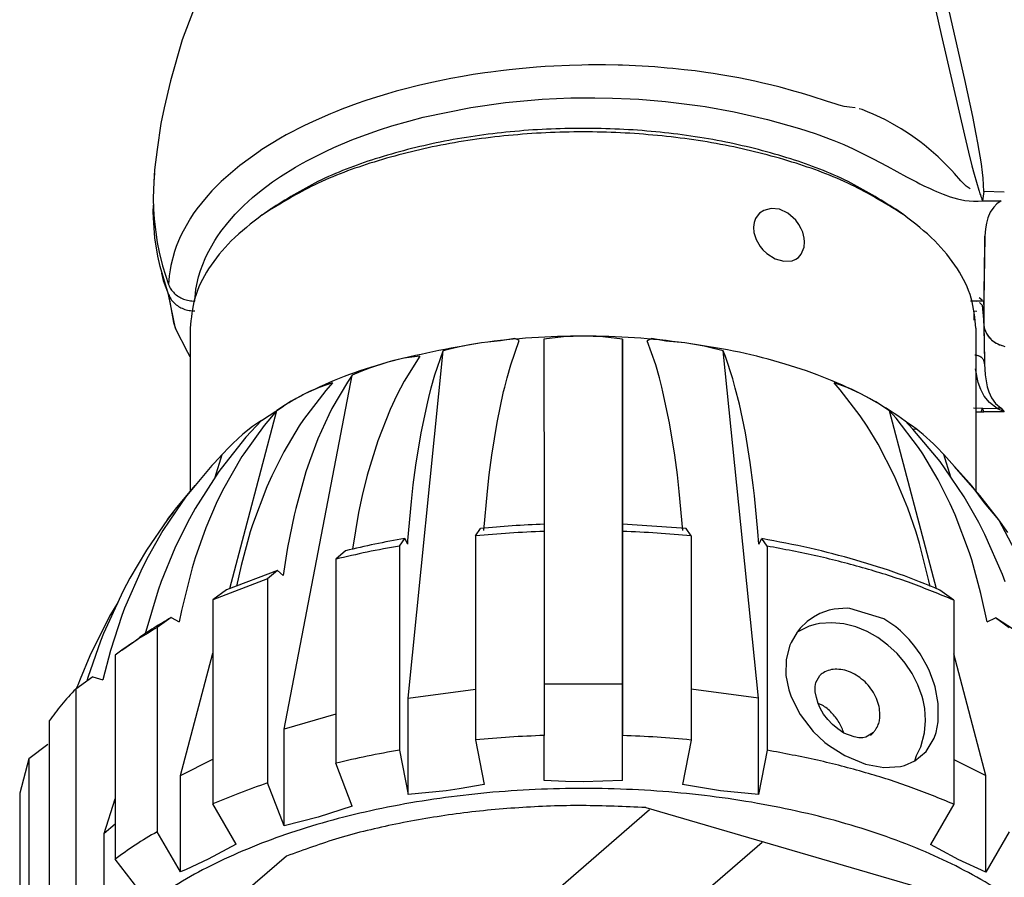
# Model space of a CAD drawing. Header units: millimetres. Extents: x -1049 to -568, y -149 to 570.
# Tile 2 of 44: x -999 to -949, y -124 to -80. Entities that reach past the tile are written whole.
import ezdxf

# ---------------------------------------------------------------- set-up
doc = ezdxf.new("R2010")
doc.units = ezdxf.units.MM

# ---------------------------------------------------------------- blocks, each defined once
blk = doc.blocks.new('Kopie_Fokusknopf_Vorm_1__86', base_point=(-999.111, -146.245))
at = {"color": 7, "linetype": 'Continuous'}
for p, q in [((-986.759, -90.209), (-986.351, -89.92)), ((-961.439, -90.122), (-961.565, -90.266)), ((-961.228, -89.976), (-961.439, -90.122)), ((-960.843, -89.874), (-961.228, -89.976)), ((-960.419, -89.923), (-960.843, -89.874)), ((-960.001, -90.117), (-960.419, -89.923)), ((-959.596, -90.478), (-960.001, -90.117)), ((-954.099, -90.209), (-954.508, -89.92)), ((-961.712, -90.59), (-961.745, -90.828)), ((-961.643, -90.398), (-961.712, -90.59)), ((-961.565, -90.266), (-961.643, -90.398)), ((-959.433, -90.701), (-959.596, -90.478)), ((-959.316, -90.915), (-959.433, -90.701)), ((-961.745, -90.828), (-961.725, -91.101)), ((-961.725, -91.101), (-961.618, -91.453)), ((-959.244, -91.091), (-959.316, -90.915)), ((-959.168, -91.39), (-959.244, -91.091)), ((-961.618, -91.453), (-961.406, -91.817)), ((-959.17, -91.856), (-959.149, -91.579)), ((-959.149, -91.579), (-959.168, -91.39)), ((-961.406, -91.817), (-961.266, -91.985)), ((-961.266, -91.985), (-961.067, -92.172)), ((-961.067, -92.172), (-960.642, -92.438)), ((-959.464, -92.379), (-959.316, -92.215)), ((-959.316, -92.215), (-959.17, -91.856)), ((-960.642, -92.438), (-960.198, -92.567)), ((-960.198, -92.567), (-959.785, -92.543)), ((-959.785, -92.543), (-959.596, -92.469)), ((-959.596, -92.469), (-959.464, -92.379)), ((-990.429, -95.982), (-990.429, -104.293)), ((-950.429, -95.982), (-950.429, -104.273)), ((-975.594, -96.718), (-976.567, -96.886)), ((-974.629, -96.627), (-975.594, -96.718)), ((-973.906, -96.493), (-974.629, -96.627)), ((-974.104, -97.839), (-973.678, -96.611)), ((-973.678, -96.611), (-973.906, -96.493)), ((-971.421, -96.416), (-972.418, -96.529)), ((-972.418, -96.529), (-972.413, -105.958)), ((-970.418, -96.379), (-971.421, -96.416)), ((-969.414, -96.417), (-970.418, -96.379)), ((-968.418, -96.53), (-969.414, -96.417)), ((-968.418, -96.53), (-968.413, -106.324)), ((-968.414, -114.093), (-968.418, -96.53)), ((-966.93, -96.495), (-967.158, -96.613)), ((-966.73, -97.841), (-967.158, -96.613)), ((-966.207, -96.629), (-966.93, -96.495)), ((-965.242, -96.721), (-966.207, -96.629)), ((-964.269, -96.889), (-965.242, -96.721)), ((-979.334, -114.808), (-977.542, -97.128)), ((-977.968, -98.356), (-977.542, -97.128)), ((-977.303, -97.062), (-977.542, -97.128)), ((-976.567, -96.886), (-977.303, -97.062)), ((-964.064, -96.934), (-964.269, -96.889)), ((-963.295, -97.132), (-964.064, -96.934)), ((-963.181, -97.426), (-963.295, -97.132)), ((-961.494, -114.814), (-963.295, -97.132)), ((-980.419, -97.716), (-981.296, -98.005)), ((-979.557, -97.504), (-980.419, -97.716)), ((-978.743, -97.408), (-979.557, -97.504)), ((-978.743, -97.408), (-979.541, -98.681)), ((-962.807, -98.559), (-963.181, -97.426)), ((-981.74, -98.179), (-982.181, -98.37)), ((-981.296, -98.005), (-981.74, -98.179)), ((-974.294, -98.502), (-974.104, -97.839)), ((-966.539, -98.505), (-966.73, -97.841)), ((-985.648, -116.396), (-982.181, -98.37)), ((-983.19, -98.756), (-983.864, -98.989)), ((-983.19, -98.756), (-983.529, -99.143)), ((-982.421, -98.718), (-983.218, -100.074)), ((-982.181, -98.37), (-982.421, -98.718)), ((-979.541, -98.681), (-979.908, -99.381)), ((-978.158, -99.019), (-977.968, -98.356)), ((-974.418, -98.981), (-974.294, -98.502)), ((-966.414, -98.983), (-966.539, -98.505)), ((-962.676, -99.023), (-962.807, -98.559)), ((-983.529, -99.143), (-984.657, -100.625)), ((-983.864, -98.989), (-984.563, -99.304)), ((-978.282, -99.498), (-978.158, -99.019)), ((-974.804, -100.786), (-974.473, -99.208)), ((-974.473, -99.208), (-974.418, -98.981)), ((-966.359, -99.21), (-966.414, -98.983)), ((-966.027, -100.788), (-966.359, -99.21)), ((-962.469, -99.841), (-962.676, -99.023)), ((-956.977, -98.997), (-957.65, -98.763)), ((-957.341, -99.115), (-957.65, -98.763)), ((-956.319, -100.434), (-957.341, -99.115)), ((-956.279, -99.312), (-956.977, -98.997)), ((-985.283, -99.698), (-985.684, -99.947)), ((-984.563, -99.304), (-985.283, -99.698)), ((-979.908, -99.381), (-980.254, -100.121)), ((-978.668, -101.302), (-978.337, -99.724)), ((-978.337, -99.724), (-978.282, -99.498)), ((-955.526, -99.727), (-956.279, -99.312)), ((-954.823, -100.178), (-955.526, -99.727)), ((-988.415, -109.239), (-986.02, -100.169)), ((-986.794, -100.673), (-985.684, -99.947)), ((-986.02, -100.169), (-986.67, -100.933)), ((-985.684, -99.947), (-986.02, -100.169)), ((-983.218, -100.074), (-983.374, -100.38)), ((-980.254, -100.121), (-980.879, -101.717)), ((-962.164, -101.307), (-962.469, -99.841)), ((-954.484, -100.566), (-954.823, -100.178)), ((-952.426, -109.251), (-954.823, -100.178)), ((-986.794, -100.673), (-987.59, -101.532)), ((-986.794, -100.673), (-987.255, -100.981)), ((-984.657, -100.625), (-984.877, -100.956)), ((-983.374, -100.38), (-983.926, -101.606)), ((-955.962, -100.964), (-956.319, -100.434)), ((-953.355, -102.049), (-954.484, -100.566)), ((-953.635, -101.12), (-954.05, -100.683)), ((-953.635, -101.12), (-954.05, -100.683)), ((-987.255, -100.981), (-987.744, -101.374)), ((-986.67, -100.933), (-987.707, -102.369)), ((-984.877, -100.956), (-985.658, -102.27)), ((-975.072, -102.435), (-974.804, -100.786)), ((-965.758, -102.437), (-966.027, -100.788)), ((-955.399, -101.885), (-955.962, -100.964)), ((-953.398, -101.139), (-953.635, -101.12)), ((-952.252, -102.768), (-953.635, -101.12)), ((-953.103, -101.384), (-953.398, -101.139)), ((-987.59, -101.532), (-988.861, -103.12)), ((-987.744, -101.374), (-988.259, -101.85)), ((-983.926, -101.606), (-984.36, -102.762)), ((-980.879, -101.717), (-981.413, -103.463)), ((-978.936, -102.951), (-978.668, -101.302)), ((-961.914, -102.82), (-962.164, -101.307)), ((-952.589, -101.86), (-953.103, -101.384)), ((-988.437, -102.032), (-988.796, -102.405)), ((-988.259, -101.85), (-988.437, -102.032)), ((-954.565, -103.503), (-955.399, -101.885)), ((-953.135, -102.379), (-953.355, -102.049)), ((-952.423, -102.032), (-952.589, -101.86)), ((-952.052, -102.415), (-952.423, -102.032)), ((-988.796, -102.405), (-989.212, -102.841)), ((-989.157, -103.564), (-988.796, -102.405)), ((-987.795, -102.506), (-988.783, -104.246)), ((-987.707, -102.369), (-987.795, -102.506)), ((-985.658, -102.27), (-986.272, -103.494)), ((-984.36, -102.762), (-984.537, -103.297)), ((-975.205, -103.443), (-975.072, -102.435)), ((-965.624, -103.446), (-965.758, -102.437)), ((-952.353, -103.693), (-953.135, -102.379)), ((-951.983, -103.131), (-952.252, -102.768)), ((-951.515, -103.019), (-952.052, -102.415)), ((-951.697, -103.558), (-952.052, -102.415)), ((-989.323, -102.973), (-990.593, -104.489)), ((-988.968, -103.269), (-990.179, -105.155)), ((-989.212, -102.841), (-989.323, -102.973)), ((-988.861, -103.12), (-988.968, -103.269)), ((-979.069, -103.96), (-978.936, -102.951)), ((-961.761, -103.965), (-961.914, -102.82)), ((-951.025, -104.559), (-951.983, -103.131)), ((-950.23, -104.503), (-951.515, -103.019)), ((-950.623, -104.028), (-951.515, -103.019)), ((-986.272, -103.494), (-986.523, -104.058)), ((-984.537, -103.297), (-985.053, -105.15)), ((-981.413, -103.463), (-981.67, -104.497)), ((-975.3, -104.283), (-975.205, -103.443)), ((-965.528, -104.286), (-965.624, -103.446)), ((-953.885, -105.141), (-954.565, -103.503)), ((-951.738, -104.918), (-952.353, -103.693)), ((-991.172, -105.187), (-990.177, -103.995)), ((-988.783, -104.246), (-989.102, -104.908)), ((-986.523, -104.058), (-987.253, -105.993)), ((-979.164, -104.799), (-979.069, -103.96)), ((-961.697, -104.511), (-961.761, -103.965)), ((-949.985, -104.863), (-950.623, -104.028)), ((-990.701, -104.632), (-990.863, -104.851)), ((-990.593, -104.489), (-990.701, -104.632)), ((-981.67, -104.497), (-981.854, -105.356)), ((-975.479, -106.271), (-975.3, -104.283)), ((-965.349, -106.274), (-965.528, -104.286)), ((-961.523, -106.322), (-961.697, -104.511)), ((-950.272, -105.875), (-951.025, -104.559)), ((-949.261, -105.738), (-950.23, -104.503)), ((-990.863, -104.851), (-991.82, -106.28)), ((-991.288, -105.326), (-991.172, -105.187)), ((-990.179, -105.155), (-990.57, -105.863)), ((-989.102, -104.908), (-989.626, -106.138)), ((-985.053, -105.15), (-985.135, -105.496)), ((-979.343, -106.788), (-979.164, -104.799)), ((-953.467, -106.362), (-953.885, -105.141)), ((-951.487, -105.482), (-951.738, -104.918)), ((-949.261, -105.738), (-949.985, -104.863)), ((-991.588, -105.726), (-992.656, -107.288)), ((-991.588, -105.726), (-991.288, -105.326)), ((-991.288, -105.326), (-991.588, -105.726)), ((-985.135, -105.496), (-985.469, -107.148)), ((-981.854, -105.356), (-982.174, -107.229)), ((-950.756, -107.418), (-951.487, -105.482)), ((-948.275, -107.607), (-949.261, -105.738)), ((-948.798, -106.387), (-949.261, -105.738)), ((-990.57, -105.863), (-991.212, -107.17)), ((-989.626, -106.138), (-990.17, -107.675)), ((-987.253, -105.993), (-987.369, -106.352)), ((-975.904, -106.552), (-975.645, -106.17)), ((-972.413, -105.958), (-972.413, -106.323)), ((-965.182, -106.173), (-968.413, -105.96)), ((-968.413, -105.96), (-968.413, -106.324)), ((-968.413, -105.96), (-968.413, -106.324)), ((-964.922, -106.555), (-965.182, -106.173)), ((-949.965, -106.475), (-950.272, -105.875)), ((-991.82, -106.28), (-992.572, -107.594)), ((-987.369, -106.352), (-987.842, -108.057)), ((-979.768, -107.068), (-979.509, -106.687)), ((-979.357, -106.973), (-979.509, -106.687)), ((-975.904, -106.552), (-975.904, -116.944)), ((-972.413, -106.323), (-972.413, -116.715)), ((-968.413, -106.324), (-968.413, -116.717)), ((-964.922, -106.555), (-964.922, -116.947)), ((-961.472, -106.978), (-961.523, -106.322)), ((-961.472, -106.978), (-961.319, -106.692)), ((-961.059, -107.074), (-961.319, -106.692)), ((-953.293, -106.94), (-953.467, -106.362)), ((-949.07, -108.517), (-949.965, -106.475)), ((-991.212, -107.17), (-991.913, -108.881)), ((-985.469, -107.148), (-985.523, -107.464)), ((-979.768, -107.068), (-979.768, -117.461)), ((-979.357, -106.973), (-979.343, -106.788)), ((-961.059, -107.074), (-961.059, -117.466)), ((-952.817, -108.839), (-953.293, -106.94)), ((-992.656, -107.288), (-993.495, -108.707)), ((-992.572, -107.594), (-992.879, -108.195)), ((-990.17, -107.675), (-990.325, -108.181)), ((-985.523, -107.464), (-985.691, -108.565)), ((-982.522, -107.31), (-983.022, -107.741)), ((-983.022, -107.741), (-983.022, -118.134)), ((-950.64, -107.777), (-950.756, -107.418)), ((-950.166, -109.483), (-950.64, -107.777)), ((-992.879, -108.195), (-993.774, -110.237)), ((-990.325, -108.181), (-990.872, -110.356)), ((-987.842, -108.057), (-988.069, -109.106)), ((-993.495, -108.707), (-993.838, -109.35)), ((-986.488, -108.74), (-989.282, -109.811)), ((-985.987, -108.309), (-988.574, -109.3)), ((-985.987, -108.309), (-986.488, -108.74)), ((-986.488, -108.74), (-986.488, -119.133)), ((-985.987, -108.309), (-985.691, -108.565)), ((-948.928, -108.894), (-949.07, -108.517)), ((-991.913, -108.881), (-992.068, -109.316)), ((-952.757, -109.133), (-952.817, -108.839)), ((-993.838, -109.35), (-994.836, -111.517)), ((-992.068, -109.316), (-992.747, -111.589)), ((-988.574, -109.3), (-989.282, -109.811)), ((-951.551, -109.822), (-952.26, -109.31)), ((-949.852, -110.935), (-950.166, -109.483)), ((-994.111, -109.944), (-994.532, -110.639)), ((-993.774, -110.237), (-993.915, -110.613)), ((-989.282, -109.811), (-989.282, -120.204)), ((-957.642, -110.286), (-957.889, -110.34)), ((-956.982, -110.237), (-957.642, -110.286)), ((-956.85, -110.242), (-956.982, -110.237)), ((-955.117, -110.776), (-956.85, -110.242)), ((-951.551, -109.822), (-951.551, -120.215)), ((-994.532, -110.639), (-995.534, -112.654)), ((-993.915, -110.613), (-994.495, -112.387)), ((-991.404, -110.713), (-992.113, -111.225)), ((-991.404, -110.713), (-990.986, -110.923)), ((-990.872, -110.356), (-990.986, -110.923)), ((-958.701, -110.684), (-959.016, -110.907)), ((-958.372, -110.511), (-958.701, -110.684)), ((-957.889, -110.34), (-958.372, -110.511)), ((-954.5, -111.191), (-955.117, -110.776)), ((-949.852, -110.935), (-949.433, -110.725)), ((-947.45, -112.019), (-949.433, -110.725)), ((-948.724, -111.237), (-949.433, -110.725)), ((-992.113, -111.225), (-992.113, -121.617)), ((-958.92, -111.154), (-959.53, -111.449)), ((-959.366, -111.244), (-959.53, -111.449)), ((-959.016, -110.907), (-959.366, -111.244)), ((-958.612, -111.067), (-958.92, -111.154)), ((-958.387, -111.019), (-958.612, -111.067)), ((-957.769, -110.983), (-958.387, -111.019)), ((-957.152, -111.039), (-957.769, -110.983)), ((-956.545, -111.182), (-957.152, -111.039)), ((-956.252, -111.295), (-956.545, -111.182)), ((-954.268, -111.387), (-954.5, -111.191)), ((-994.836, -111.517), (-994.994, -111.913)), ((-993.903, -112.365), (-993.087, -111.787)), ((-959.53, -111.449), (-959.837, -111.98)), ((-955.963, -111.417), (-956.252, -111.295)), ((-955.415, -111.732), (-955.963, -111.417)), ((-954.904, -112.112), (-955.415, -111.732)), ((-953.828, -111.824), (-954.268, -111.387)), ((-994.994, -111.913), (-995.64, -113.768)), ((-959.893, -112.114), (-960.082, -112.845)), ((-959.837, -111.98), (-959.893, -112.114)), ((-954.439, -112.549), (-954.904, -112.112)), ((-953.534, -112.178), (-953.828, -111.824)), ((-953.261, -112.566), (-953.534, -112.178)), ((-995.534, -112.654), (-996.031, -113.844)), ((-994.495, -112.387), (-994.879, -113.885)), ((-993.903, -112.365), (-994.258, -112.621)), ((-994.258, -112.621), (-994.258, -123.013)), ((-990.925, -118.747), (-989.282, -112.526)), ((-954.025, -113.037), (-954.439, -112.549)), ((-952.953, -113.098), (-953.261, -112.566)), ((-949.913, -118.759), (-951.551, -112.562)), ((-960.082, -112.845), (-960.096, -113.66)), ((-953.67, -113.568), (-954.025, -113.037)), ((-952.813, -113.39), (-952.953, -113.098)), ((-995.392, -113.737), (-996.26, -114.352)), ((-995.64, -113.768), (-995.69, -113.949)), ((-995.392, -113.737), (-994.879, -113.885)), ((-960.096, -113.66), (-959.953, -114.4)), ((-958.579, -114.015), (-958.377, -113.659)), ((-953.38, -114.134), (-953.67, -113.568)), ((-952.552, -114.086), (-952.813, -113.39)), ((-996.142, -114.147), (-996.26, -114.352)), ((-996.031, -113.844), (-996.142, -114.147)), ((-972.414, -114.092), (-968.414, -114.093)), ((-968.414, -119.008), (-968.414, -114.093)), ((-958.615, -114.217), (-958.579, -114.015)), ((-958.602, -114.501), (-958.615, -114.217)), ((-953.161, -114.726), (-953.38, -114.134)), ((-952.507, -114.244), (-952.552, -114.086)), ((-952.346, -115.094), (-952.507, -114.244)), ((-996.26, -114.352), (-996.26, -124.745)), ((-979.334, -114.808), (-975.904, -114.35)), ((-961.494, -114.814), (-964.922, -114.353)), ((-959.953, -114.4), (-959.837, -114.744)), ((-959.837, -114.744), (-959.376, -115.656)), ((-958.545, -114.776), (-958.602, -114.501)), ((-958.457, -115.08), (-958.545, -114.776)), ((-953.114, -114.924), (-953.161, -114.726)), ((-979.334, -119.724), (-979.334, -114.808)), ((-961.494, -119.729), (-961.494, -114.814)), ((-958.354, -115.325), (-958.457, -115.08)), ((-958.257, -115.169), (-958.457, -115.08)), ((-953.03, -115.339), (-953.114, -114.924)), ((-952.347, -116.02), (-952.346, -115.094)), ((-983.022, -115.639), (-985.648, -116.396)), ((-959.376, -115.656), (-958.711, -116.508)), ((-958.181, -115.624), (-958.354, -115.325)), ((-957.969, -115.907), (-958.181, -115.624)), ((-952.991, -115.96), (-953.03, -115.339)), ((-997.609, -115.979), (-997.609, -126.371)), ((-957.724, -116.164), (-957.969, -115.907)), ((-957.456, -116.385), (-957.724, -116.164)), ((-953.041, -116.577), (-952.991, -115.96)), ((-952.455, -116.565), (-952.347, -116.02)), ((-985.648, -121.312), (-985.648, -116.396)), ((-972.414, -119.007), (-972.413, -116.715)), ((-968.414, -119.008), (-968.413, -116.717)), ((-958.711, -116.508), (-958.109, -117.069)), ((-957.146, -116.603), (-957.456, -116.385)), ((-956.631, -116.787), (-957.146, -116.603)), ((-956.388, -116.835), (-956.631, -116.787)), ((-956.026, -116.799), (-956.176, -116.837)), ((-955.64, -116.57), (-956.026, -116.799)), ((-953.227, -117.293), (-953.041, -116.577)), ((-952.552, -116.849), (-952.455, -116.565)), ((-997.679, -117.174), (-998.647, -117.91)), ((-975.904, -116.944), (-975.47, -119.207)), ((-964.922, -116.947), (-965.358, -119.21)), ((-958.109, -117.069), (-957.887, -117.242)), ((-957.887, -117.242), (-957.101, -117.742)), ((-956.176, -116.837), (-956.388, -116.835)), ((-953.448, -117.743), (-953.227, -117.293)), ((-952.953, -117.525), (-952.552, -116.849)), ((-979.768, -117.461), (-979.334, -119.724)), ((-961.059, -117.466), (-961.494, -119.729)), ((-957.101, -117.742), (-956.04, -118.178)), ((-953.534, -118.012), (-952.953, -117.525)), ((-953.534, -118.012), (-953.448, -117.743)), ((-998.647, -117.91), (-999.108, -119.656)), ((-998.647, -117.91), (-998.647, -128.302)), ((-990.925, -118.747), (-989.282, -117.927)), ((-982.183, -120.313), (-983.022, -118.134)), ((-956.04, -118.178), (-955.118, -118.343)), ((-955.118, -118.343), (-954.268, -118.288)), ((-954.268, -118.288), (-954.065, -118.238)), ((-954.065, -118.238), (-953.534, -118.012)), ((-951.551, -117.939), (-949.913, -118.759)), ((-990.925, -123.663), (-990.925, -118.747)), ((-949.913, -123.675), (-949.913, -118.759)), ((-985.648, -121.312), (-986.488, -119.133)), ((-975.47, -119.207), (-976.739, -119.434)), ((-971.329, -119.058), (-972.414, -119.007)), ((-970.418, -119.072), (-971.329, -119.058)), ((-968.414, -119.008), (-970.418, -119.072)), ((-963.422, -119.534), (-965.358, -119.21)), ((-999.108, -119.656), (-999.108, -130.048)), ((-977.398, -119.529), (-979.334, -119.724)), ((-976.739, -119.434), (-977.398, -119.529)), ((-961.494, -119.729), (-963.422, -119.534)), ((-994.805, -121.701), (-994.258, -119.944)), ((-988.095, -122.25), (-989.282, -120.204)), ((-982.183, -120.313), (-983.919, -120.878)), ((-951.551, -120.215), (-952.74, -122.26)), ((-983.62, -134.832), (-967.036, -120.486)), ((-967.227, -120.391), (-950.596, -125.238)), ((-994.258, -121.228), (-994.805, -121.701)), ((-983.919, -120.878), (-985.648, -121.312)), ((-999.111, -121.656), (-999.111, -132.048)), ((-994.805, -126.617), (-994.805, -121.701)), ((-990.925, -123.663), (-992.113, -121.617)), ((-948.724, -121.63), (-949.913, -123.675)), ((-988.095, -122.25), (-989.513, -123.022)), ((-980.305, -138.573), (-961.307, -122.142)), ((-951.488, -122.95), (-952.74, -122.26)), ((-985.518, -122.861), (-995.22, -131.174)), ((-992.803, -124.885), (-994.258, -123.013)), ((-989.513, -123.022), (-990.642, -123.545)), ((-951.323, -123.033), (-951.488, -122.95)), ((-949.913, -123.675), (-951.323, -123.033)), ((-990.642, -123.545), (-990.925, -123.663))]:
    blk.add_line(p, q, dxfattribs=at)
for points in [[(-954.099, -90.209), (-956.589, -88.763), (-959.583, -87.58), (-962.971, -86.703), (-966.631, -86.164), (-970.429, -85.982), (-974.227, -86.164), (-977.887, -86.703), (-981.275, -87.58), (-984.269, -88.763), (-986.759, -90.209)], [(-954.508, -89.92), (-956.935, -88.511), (-959.854, -87.357), (-963.158, -86.502), (-966.726, -85.977), (-970.429, -85.799), (-974.132, -85.977), (-977.701, -86.502), (-981.004, -87.357), (-983.923, -88.511), (-986.351, -89.92)], [(-986.759, -90.209), (-988.336, -91.528), (-989.49, -92.953), (-990.193, -94.45), (-990.429, -95.982)], [(-950.429, -95.982), (-950.665, -94.45), (-951.369, -92.953), (-952.522, -91.528), (-954.099, -90.209)], [(-975.594, -96.718), (-978.08, -97.182), (-980.419, -97.716)], [(-970.418, -96.379), (-973.028, -96.464), (-975.594, -96.718)], [(-965.242, -96.721), (-967.807, -96.465), (-970.418, -96.379)], [(-956.279, -99.312), (-958.245, -98.449), (-960.419, -97.722), (-962.765, -97.143), (-965.242, -96.721)], [(-980.419, -97.716), (-982.595, -98.442), (-984.563, -99.304)], [(-984.563, -99.304), (-985.11, -99.6), (-985.684, -99.947)], [(-953.103, -101.384), (-954.583, -100.317), (-956.279, -99.312)], [(-972.413, -105.958), (-974.035, -106.041), (-975.645, -106.17)], [(-979.509, -106.687), (-981.034, -106.976), (-982.522, -107.31)], [(-972.413, -106.323), (-974.165, -106.411), (-975.904, -106.552)], [(-964.922, -106.555), (-966.66, -106.413), (-968.413, -106.324)], [(-952.26, -109.31), (-954.328, -108.497), (-956.54, -107.786), (-958.878, -107.182), (-961.319, -106.692)], [(-979.768, -107.068), (-981.416, -107.38), (-983.022, -107.741)], [(-951.551, -109.822), (-953.718, -108.967), (-956.04, -108.219), (-958.494, -107.586), (-961.059, -107.074)], [(-991.404, -110.713), (-992.272, -111.24), (-993.087, -111.787)], [(-992.113, -111.225), (-993.037, -111.783), (-993.903, -112.365)], [(-958.193, -113.521), (-958.216, -113.538), (-958.377, -113.659)], [(-996.26, -114.352), (-996.984, -115.155), (-997.609, -115.979)], [(-957.392, -116.049), (-957.568, -115.791), (-957.775, -115.555), (-958.006, -115.346), (-958.257, -115.169)], [(-957.146, -116.603), (-957.25, -116.322), (-957.392, -116.049)], [(-972.413, -116.715), (-974.165, -116.803), (-975.904, -116.944)], [(-964.922, -116.947), (-966.66, -116.805), (-968.413, -116.717)], [(-955.793, -116.709), (-955.659, -116.587), (-955.64, -116.57)], [(-979.768, -117.461), (-981.416, -117.772), (-983.022, -118.134)], [(-951.551, -120.215), (-953.718, -119.359), (-956.04, -118.611), (-958.494, -117.978), (-961.059, -117.466)], [(-986.488, -119.133), (-987.918, -119.647), (-989.282, -120.204)], [(-948.744, -140.62), (-946.224, -138.482), (-944.537, -136.148), (-943.741, -133.699), (-943.864, -131.218), (-944.901, -128.792), (-946.817, -126.503), (-949.546, -124.43), (-952.993, -122.645), (-957.041, -121.209), (-961.549, -120.172), (-966.363, -119.569), (-971.317, -119.421), (-976.241, -119.733), (-980.964, -120.494), (-985.325, -121.679), (-989.173, -123.246), (-992.376, -125.141), (-994.823, -127.3), (-996.431, -129.647), (-997.144, -132.103), (-996.937, -134.582), (-995.818, -137), (-993.825, -139.272), (-991.027, -141.322)], [(-967.227, -120.391), (-970.465, -120.288), (-973.703, -120.396), (-976.886, -120.712), (-979.96, -121.232), (-982.865, -121.949), (-985.518, -122.861)], [(-992.113, -121.617), (-993.228, -122.299), (-994.258, -123.013)]]:
    blk.add_spline(points, degree=3, dxfattribs=at)
at = {"color": 1, "linetype": 'Continuous'}
for points in [[(-955.309, -115.647), (-955.355, -115.24), (-955.489, -114.827), (-955.705, -114.431), (-955.991, -114.073), (-956.332, -113.771), (-956.711, -113.542), (-957.107, -113.397), (-957.5, -113.344), (-957.868, -113.386), (-958.193, -113.521)], [(-955.64, -116.57), (-955.538, -116.423), (-955.394, -116.158), (-955.331, -115.912), (-955.309, -115.647)]]:
    blk.add_spline(points, degree=3, dxfattribs=at)
blk = doc.blocks.new('Schale_links__87', base_point=(-992.313, -96.901))
at = {"color": 7, "linetype": 'Continuous'}
for p, q in [((-953.893, -50.51), (-958.018, -51.209)), ((-949.929, -50.286), (-953.893, -50.51)), ((-949.929, -50.286), (-948.979, -50.284)), ((-958.018, -51.209), (-960.076, -51.753)), ((-960.076, -51.753), (-962.096, -52.428)), ((-962.096, -52.428), (-964.077, -53.224)), ((-964.077, -53.224), (-966.019, -54.129)), ((-966.019, -54.129), (-968.453, -55.487)), ((-968.453, -55.487), (-969.772, -56.245)), ((-969.772, -56.245), (-973.324, -58.713)), ((-973.324, -58.713), (-976.319, -61.129)), ((-976.319, -61.129), (-976.671, -61.42)), ((-976.671, -61.42), (-979.752, -64.327)), ((-955.408, -63.265), (-955.402, -62.861)), ((-955.336, -63.004), (-955.408, -63.265)), ((-955.402, -62.861), (-955.336, -63.004)), ((-955.42, -64.129), (-955.408, -63.265)), ((-955.408, -63.265), (-955.333, -63.904)), ((-955.428, -65.032), (-955.42, -64.129)), ((-955.333, -63.904), (-955.425, -64.582)), ((-979.752, -64.327), (-981.196, -65.817)), ((-956.222, -64.621), (-955.725, -64.621)), ((-955.425, -64.582), (-955.338, -64.782)), ((-956.754, -65.196), (-956.683, -65.058)), ((-955.408, -66.04), (-955.428, -65.032)), ((-955.338, -64.782), (-955.31, -65.807)), ((-956.882, -65.476), (-956.82, -65.335)), ((-956.82, -65.335), (-956.754, -65.196)), ((-981.196, -65.817), (-982.574, -67.33)), ((-957.103, -66.149), (-957.07, -66.015)), ((-957.07, -66.015), (-957.031, -65.881)), ((-957.031, -65.881), (-956.987, -65.748)), ((-955.37, -66.646), (-955.408, -66.04)), ((-955.31, -65.807), (-955.362, -66.381)), ((-955.37, -66.646), (-955.421, -66.897)), ((-955.362, -66.381), (-955.37, -66.646)), ((-956.281, -66.941), (-957.885, -67.272)), ((-955.566, -66.818), (-956.281, -66.941)), ((-982.574, -67.33), (-985.13, -70.456)), ((-957.885, -67.272), (-962.263, -68.234)), ((-965.208, -68.661), (-965.501, -68.681)), ((-965.067, -68.65), (-965.208, -68.661)), ((-964.371, -68.579), (-965.067, -68.65)), ((-964.233, -68.567), (-964.371, -68.579)), ((-963.98, -68.542), (-964.233, -68.567)), ((-963.749, -68.516), (-963.98, -68.542)), ((-963.552, -68.491), (-963.749, -68.516)), ((-963.377, -68.466), (-963.552, -68.491)), ((-963.216, -68.44), (-963.377, -68.466)), ((-962.747, -68.328), (-962.968, -68.378)), ((-962.611, -68.299), (-962.747, -68.328)), ((-962.263, -68.234), (-962.611, -68.299)), ((-968.845, -68.783), (-969.363, -68.784)), ((-968.845, -68.783), (-969.363, -68.784)), ((-968.165, -68.775), (-968.845, -68.783)), ((-968.165, -68.775), (-968.845, -68.783)), ((-967.15, -68.749), (-968.165, -68.775)), ((-967.15, -68.749), (-968.165, -68.775)), ((-966.525, -68.725), (-967.15, -68.749)), ((-966.725, -68.747), (-967.15, -68.749)), ((-966.525, -68.725), (-966.725, -68.747)), ((-966.007, -68.699), (-966.525, -68.725)), ((-966.007, -68.699), (-966.525, -68.725)), ((-965.501, -68.681), (-966.007, -68.699)), ((-985.13, -70.456), (-985.62, -71.165)), ((-985.62, -71.165), (-987.375, -73.785)), ((-987.375, -73.785), (-989.299, -77.375)), ((-989.299, -77.375), (-990.04, -79.193)), ((-990.04, -79.193), (-990.837, -81.295)), ((-990.837, -81.295), (-991.438, -83.382)), ((-991.438, -83.382), (-991.753, -84.75)), ((-991.753, -84.75), (-991.919, -85.55)), ((-991.919, -85.55), (-992.108, -86.872)), ((-992.108, -86.872), (-992.239, -87.907)), ((-992.239, -87.907), (-992.275, -88.515)), ((-992.255, -88.078), (-992.275, -88.515)), ((-992.275, -88.515), (-992.313, -89.348)), ((-992.313, -89.348), (-992.301, -89.913)), ((-949.352, -89.637), (-949.515, -89.806)), ((-949.137, -89.483), (-949.352, -89.637)), ((-992.301, -89.913), (-992.269, -90.429)), ((-949.692, -90.073), (-949.812, -90.349)), ((-949.515, -89.806), (-949.692, -90.073)), ((-992.269, -90.429), (-992.115, -91.607)), ((-949.892, -90.628), (-949.939, -90.91)), ((-949.812, -90.349), (-949.892, -90.628)), ((-949.956, -91.098), (-949.963, -91.286)), ((-949.939, -90.91), (-949.956, -91.098)), ((-992.115, -91.607), (-992.013, -92.11)), ((-949.963, -91.286), (-950.02, -94.598)), ((-992.013, -92.11), (-991.839, -92.801)), ((-991.839, -92.801), (-991.53, -93.752)), ((-950.02, -94.598), (-950.708, -94.598)), ((-950.024, -94.77), (-950.024, -95.722))]:
    blk.add_line(p, q, dxfattribs=at)
at = {"color": 1, "linetype": 'Continuous'}
for p, q in [((-949.929, -50.286), (-949.929, -51.952)), ((-949.929, -51.952), (-950.086, -52.056)), ((-950.086, -52.056), (-949.929, -51.952)), ((-950.371, -52.625), (-950.546, -53.053)), ((-950.546, -53.053), (-950.371, -52.625)), ((-950.257, -52.359), (-950.371, -52.625)), ((-950.371, -52.625), (-950.257, -52.359)), ((-951.528, -54.57), (-952.525, -55.541)), ((-952.35, -55.398), (-951.528, -54.57)), ((-952.525, -55.541), (-952.918, -56.035)), ((-952.641, -55.711), (-952.35, -55.398)), ((-952.918, -56.035), (-953.122, -56.295)), ((-953.122, -56.295), (-952.918, -56.035)), ((-952.918, -56.035), (-952.641, -55.711)), ((-953.278, -56.509), (-953.427, -56.729)), ((-953.427, -56.729), (-953.278, -56.509)), ((-953.122, -56.295), (-953.278, -56.509)), ((-953.278, -56.509), (-953.122, -56.295)), ((-953.569, -56.953), (-953.716, -57.204)), ((-953.716, -57.204), (-953.569, -56.953)), ((-953.427, -56.729), (-953.569, -56.953)), ((-953.569, -56.953), (-953.427, -56.729)), ((-953.878, -57.508), (-954.027, -57.822)), ((-954.027, -57.822), (-953.878, -57.508)), ((-953.716, -57.204), (-953.878, -57.508)), ((-953.878, -57.508), (-953.716, -57.204)), ((-954.228, -58.012), (-954.306, -58.189)), ((-954.027, -57.822), (-954.228, -58.012)), ((-954.167, -58.153), (-954.027, -57.822)), ((-954.489, -58.648), (-954.571, -58.88)), ((-954.428, -58.489), (-954.489, -58.648)), ((-954.306, -58.189), (-954.428, -58.489)), ((-954.354, -58.673), (-954.167, -58.153)), ((-956.615, -59.135), (-956.888, -59.169)), ((-956.414, -59.111), (-956.615, -59.135)), ((-956.064, -59.074), (-956.414, -59.111)), ((-955.786, -59.048), (-956.064, -59.074)), ((-955.563, -59.03), (-955.786, -59.048)), ((-955.563, -59.03), (-955.618, -59.795)), ((-955.276, -59.168), (-955.563, -59.03)), ((-954.571, -58.88), (-954.671, -59.191)), ((-954.519, -59.241), (-954.354, -58.673)), ((-959.256, -59.576), (-959.764, -59.684)), ((-958.743, -59.474), (-959.256, -59.576)), ((-958.485, -59.425), (-958.743, -59.474)), ((-957.96, -59.332), (-958.485, -59.425)), ((-957.695, -59.288), (-957.96, -59.332)), ((-957.274, -59.223), (-957.695, -59.288)), ((-956.888, -59.169), (-957.274, -59.223)), ((-955.423, -59.363), (-955.484, -59.215)), ((-955.368, -59.501), (-955.423, -59.363)), ((-955.133, -59.303), (-955.276, -59.168)), ((-955.043, -59.561), (-955.133, -59.303)), ((-954.671, -59.191), (-954.801, -59.661)), ((-954.678, -59.974), (-954.519, -59.241)), ((-961.595, -60.111), (-962.482, -60.336)), ((-960.948, -59.953), (-961.595, -60.111)), ((-960.266, -59.795), (-960.948, -59.953)), ((-959.764, -59.684), (-960.266, -59.795)), ((-958.574, -60.201), (-958.321, -60.154)), ((-958.321, -60.154), (-957.811, -60.066)), ((-957.811, -60.066), (-957.295, -59.986)), ((-957.295, -59.986), (-957.034, -59.949)), ((-957.034, -59.949), (-956.771, -59.914)), ((-956.771, -59.914), (-956.456, -59.876)), ((-956.456, -59.876), (-956.242, -59.853)), ((-956.242, -59.853), (-955.976, -59.826)), ((-955.976, -59.826), (-955.618, -59.795)), ((-955.618, -59.795), (-955.671, -61.356)), ((-955.371, -61.615), (-955.319, -60.055)), ((-954.835, -59.798), (-955.01, -60.684)), ((-954.801, -59.661), (-954.835, -59.798)), ((-954.748, -60.423), (-954.678, -59.974)), ((-962.482, -60.336), (-963.769, -60.676)), ((-961.403, -60.823), (-960.561, -60.621)), ((-960.561, -60.621), (-960.07, -60.509)), ((-960.07, -60.509), (-959.575, -60.402)), ((-959.575, -60.402), (-959.077, -60.298)), ((-959.077, -60.298), (-958.574, -60.201)), ((-954.807, -60.939), (-954.748, -60.423)), ((-965.243, -61.137), (-965.613, -61.272)), ((-964.909, -61.022), (-965.243, -61.137)), ((-963.769, -60.676), (-964.909, -61.022)), ((-963.544, -61.248), (-962.259, -61.039)), ((-962.259, -61.039), (-961.403, -60.823)), ((-955.307, -61.075), (-955.31, -65.807)), ((-955.01, -60.684), (-955.043, -60.904)), ((-955.036, -61.369), (-955.043, -60.904)), ((-954.854, -61.672), (-954.807, -60.939)), ((-966.114, -61.466), (-966.771, -61.741)), ((-965.613, -61.272), (-966.114, -61.466)), ((-964.794, -61.72), (-964.501, -61.632)), ((-964.501, -61.632), (-964.204, -61.548)), ((-964.204, -61.548), (-963.906, -61.468)), ((-963.906, -61.468), (-963.608, -61.392)), ((-963.608, -61.392), (-963.544, -61.248)), ((-955.671, -61.356), (-963.544, -61.248)), ((-955.671, -61.356), (-955.685, -61.851)), ((-955.033, -61.656), (-955.036, -61.369)), ((-955.031, -62.144), (-955.033, -61.656)), ((-967.624, -62.133), (-967.836, -62.237)), ((-966.953, -61.822), (-967.624, -62.133)), ((-966.771, -61.741), (-966.953, -61.822)), ((-966.235, -62.211), (-965.952, -62.106)), ((-965.952, -62.106), (-965.668, -62.005)), ((-965.668, -62.005), (-965.377, -61.906)), ((-965.377, -61.906), (-965.006, -61.785)), ((-965.006, -61.785), (-964.794, -61.72)), ((-955.685, -61.851), (-955.694, -62.321)), ((-955.033, -63.119), (-955.031, -62.144)), ((-954.866, -62.16), (-954.854, -61.672)), ((-954.85, -63.091), (-954.866, -62.16)), ((-968.281, -62.463), (-969.034, -62.869)), ((-967.836, -62.237), (-968.281, -62.463)), ((-967.627, -62.781), (-967.319, -62.647)), ((-967.319, -62.647), (-967.08, -62.546)), ((-967.08, -62.546), (-966.798, -62.43)), ((-966.798, -62.43), (-966.517, -62.319)), ((-966.517, -62.319), (-966.235, -62.211)), ((-955.694, -62.321), (-955.71, -63.319)), ((-969.034, -62.869), (-969.78, -63.302)), ((-968.81, -63.34), (-968.43, -63.153)), ((-968.43, -63.153), (-968.045, -62.971)), ((-968.045, -62.971), (-967.627, -62.781)), ((-955.041, -63.828), (-955.033, -63.119)), ((-954.834, -63.432), (-954.85, -63.091)), ((-970.352, -63.657), (-971.24, -64.248)), ((-969.984, -63.426), (-970.352, -63.657)), ((-969.78, -63.302), (-969.984, -63.426)), ((-969.548, -63.725), (-969.208, -63.544)), ((-969.208, -63.544), (-968.81, -63.34)), ((-955.71, -63.319), (-955.718, -63.953)), ((-954.728, -64.765), (-954.834, -63.432)), ((-970.434, -64.223), (-970.174, -64.072)), ((-970.174, -64.072), (-969.958, -63.95)), ((-969.958, -63.95), (-969.548, -63.725)), ((-955.718, -63.953), (-955.725, -64.621)), ((-955.062, -65.068), (-955.045, -64.134)), ((-955.045, -64.134), (-955.041, -63.828)), ((-971.486, -64.421), (-972.477, -65.168)), ((-971.24, -64.248), (-971.486, -64.421)), ((-971.346, -64.783), (-971.017, -64.575)), ((-971.017, -64.575), (-970.664, -64.359)), ((-970.664, -64.359), (-970.434, -64.223)), ((-972.477, -65.168), (-972.63, -65.292)), ((-971.965, -65.195), (-971.761, -65.056)), ((-971.761, -65.056), (-971.556, -64.92)), ((-971.556, -64.92), (-971.346, -64.783)), ((-955.077, -65.705), (-955.062, -65.068)), ((-954.519, -66.474), (-954.728, -64.765)), ((-972.63, -65.292), (-973.277, -65.85)), ((-972.722, -65.744), (-972.547, -65.611)), ((-972.547, -65.611), (-972.365, -65.478)), ((-972.365, -65.478), (-972.166, -65.335)), ((-972.166, -65.335), (-971.965, -65.195)), ((-973.277, -65.85), (-973.856, -66.421)), ((-973.377, -66.276), (-973.231, -66.151)), ((-973.231, -66.151), (-973.066, -66.015)), ((-973.066, -66.015), (-972.896, -65.878)), ((-972.896, -65.878), (-972.722, -65.744)), ((-955.077, -65.705), (-955.009, -66.395)), ((-973.856, -66.421), (-974.284, -66.942)), ((-974.009, -66.896), (-973.657, -66.532)), ((-973.519, -66.403), (-973.377, -66.276)), ((-955.157, -66.75), (-955.094, -66.546)), ((-955.009, -66.395), (-954.974, -66.708)), ((-954.482, -66.734), (-954.519, -66.474)), ((-974.284, -66.942), (-974.52, -67.357)), ((-974.329, -67.352), (-974.195, -67.133)), ((-974.195, -67.133), (-974.009, -66.896)), ((-955.707, -67.191), (-955.518, -67.16)), ((-955.566, -66.818), (-955.518, -67.16)), ((-955.421, -66.897), (-955.518, -67.16)), ((-954.974, -66.708), (-954.875, -67.516)), ((-954.377, -67.419), (-954.482, -66.734)), ((-974.52, -67.357), (-974.609, -67.712)), ((-974.413, -67.561), (-974.329, -67.352)), ((-958.324, -67.731), (-957.467, -67.541)), ((-957.467, -67.541), (-956.816, -67.402)), ((-956.816, -67.402), (-956.374, -67.314)), ((-956.374, -67.314), (-956.05, -67.252)), ((-956.05, -67.252), (-955.707, -67.191)), ((-954.875, -67.516), (-954.779, -68.216)), ((-954.052, -69.306), (-954.377, -67.419)), ((-974.609, -67.712), (-974.598, -67.877)), ((-974.598, -67.877), (-974.557, -68.009)), ((-974.557, -68.009), (-974.461, -68.164)), ((-974.461, -68.164), (-974.176, -68.395)), ((-974.43, -67.849), (-974.439, -67.712)), ((-961.067, -68.339), (-960.224, -68.158)), ((-960.224, -68.158), (-958.324, -67.731)), ((-973.99, -68.321), (-974.215, -68.181)), ((-974.176, -68.395), (-973.721, -68.428)), ((-973.721, -68.428), (-973.99, -68.321)), ((-973.73, -68.584), (-973.341, -68.687)), ((-973.479, -68.497), (-973.721, -68.428)), ((-973.265, -68.546), (-973.479, -68.497)), ((-973.019, -68.59), (-973.265, -68.546)), ((-972.724, -68.633), (-973.019, -68.59)), ((-972.424, -68.667), (-972.724, -68.633)), ((-972.277, -68.681), (-972.424, -68.667)), ((-963.258, -68.742), (-962.338, -68.592)), ((-962.338, -68.592), (-961.701, -68.469)), ((-961.701, -68.469), (-961.067, -68.339)), ((-954.779, -68.216), (-954.758, -68.361)), ((-954.758, -68.361), (-954.605, -69.355)), ((-973.341, -68.687), (-973.072, -68.741)), ((-973.072, -68.741), (-972.497, -68.825)), ((-972.497, -68.825), (-972.218, -68.856)), ((-972.074, -68.698), (-972.277, -68.681)), ((-972.218, -68.856), (-971.567, -68.911)), ((-971.676, -68.726), (-972.074, -68.698)), ((-971.274, -68.746), (-971.676, -68.726)), ((-971.567, -68.911), (-970.851, -68.952)), ((-970.819, -68.763), (-971.274, -68.746)), ((-970.851, -68.952), (-970.572, -68.965)), ((-970.312, -68.775), (-970.819, -68.763)), ((-970.572, -68.965), (-969.506, -68.998)), ((-969.363, -68.784), (-970.312, -68.775)), ((-969.506, -68.998), (-968.392, -69.015)), ((-968.392, -69.015), (-967.28, -69.011)), ((-967.28, -69.011), (-966.618, -68.998)), ((-966.618, -68.998), (-965.997, -68.976)), ((-965.997, -68.976), (-965.612, -68.958)), ((-965.612, -68.958), (-964.699, -68.898)), ((-964.699, -68.898), (-964.463, -68.878)), ((-964.463, -68.878), (-964.097, -68.844)), ((-964.097, -68.844), (-963.964, -68.83)), ((-963.964, -68.83), (-963.396, -68.761)), ((-963.396, -68.761), (-963.258, -68.742)), ((-954.605, -69.355), (-954.486, -70.073)), ((-953.887, -70.175), (-954.052, -69.306)), ((-954.486, -70.073), (-954.379, -70.686)), ((-953.671, -71.26), (-953.887, -70.175)), ((-954.379, -70.686), (-954.165, -71.854)), ((-953.25, -73.262), (-953.671, -71.26)), ((-954.165, -71.854), (-953.913, -73.147)), ((-953.913, -73.147), (-953.618, -74.586)), ((-952.569, -76.327), (-953.25, -73.262)), ((-953.618, -74.586), (-953.129, -76.854)), ((-950.987, -83.312), (-952.569, -76.327)), ((-953.129, -76.854), (-952.194, -81.012)), ((-952.194, -81.012), (-951.011, -86.142)), ((-972.799, -82.688), (-973.68, -82.764)), ((-972.348, -82.656), (-972.799, -82.688)), ((-971.915, -82.63), (-972.348, -82.656)), ((-971.114, -82.594), (-971.915, -82.63)), ((-970.487, -82.577), (-971.114, -82.594)), ((-970.158, -82.572), (-970.487, -82.577)), ((-969.283, -82.572), (-970.158, -82.572)), ((-968.636, -82.584), (-969.283, -82.572)), ((-968.413, -82.59), (-968.636, -82.584)), ((-967.419, -82.634), (-968.413, -82.59)), ((-966.776, -82.675), (-967.419, -82.634)), ((-966.137, -82.727), (-966.776, -82.675)), ((-976.557, -83.153), (-977.152, -83.261)), ((-976.026, -83.065), (-976.557, -83.153)), ((-975.433, -82.975), (-976.026, -83.065)), ((-975.115, -82.931), (-975.433, -82.975)), ((-974.62, -82.868), (-975.115, -82.931)), ((-974.193, -82.818), (-974.62, -82.868)), ((-973.68, -82.764), (-974.193, -82.818)), ((-965.851, -82.753), (-966.137, -82.727)), ((-965.281, -82.813), (-965.851, -82.753)), ((-964.727, -82.879), (-965.281, -82.813)), ((-964.178, -82.953), (-964.727, -82.879)), ((-963.805, -83.008), (-964.178, -82.953)), ((-963.309, -83.087), (-963.805, -83.008)), ((-962.897, -83.159), (-963.309, -83.087)), ((-962.488, -83.235), (-962.897, -83.159)), ((-978.809, -83.618), (-979.608, -83.82)), ((-978.279, -83.494), (-978.809, -83.618)), ((-977.798, -83.39), (-978.279, -83.494)), ((-977.152, -83.261), (-977.798, -83.39)), ((-962.082, -83.315), (-962.488, -83.235)), ((-961.676, -83.401), (-962.082, -83.315)), ((-961.274, -83.491), (-961.676, -83.401)), ((-960.875, -83.586), (-961.274, -83.491)), ((-960.384, -83.71), (-960.875, -83.586)), ((-959.693, -83.898), (-960.384, -83.71)), ((-950.587, -85.203), (-950.987, -83.312)), ((-980.387, -84.038), (-981.158, -84.275)), ((-979.94, -83.91), (-980.387, -84.038)), ((-979.608, -83.82), (-979.94, -83.91)), ((-959.304, -84.012), (-959.693, -83.898)), ((-958.807, -84.164), (-959.304, -84.012)), ((-957.973, -84.432), (-958.807, -84.164)), ((-981.935, -84.538), (-982.706, -84.823)), ((-981.531, -84.398), (-981.935, -84.538)), ((-981.158, -84.275), (-981.531, -84.398)), ((-976.134, -84.738), (-974.384, -84.49)), ((-974.384, -84.49), (-972.516, -84.321)), ((-972.516, -84.321), (-971.044, -84.253)), ((-971.044, -84.253), (-970.73, -84.246)), ((-970.73, -84.246), (-969.826, -84.24)), ((-969.826, -84.24), (-968.924, -84.256)), ((-968.924, -84.256), (-968.021, -84.293)), ((-968.021, -84.293), (-967.591, -84.318)), ((-967.591, -84.318), (-966.232, -84.43)), ((-966.232, -84.43), (-964.472, -84.65)), ((-964.472, -84.65), (-964.215, -84.689)), ((-964.215, -84.689), (-962.732, -84.955)), ((-957.595, -84.554), (-957.973, -84.432)), ((-957.38, -84.618), (-957.595, -84.554)), ((-957.135, -84.682), (-957.38, -84.618)), ((-956.864, -84.721), (-957.135, -84.682)), ((-956.577, -84.748), (-956.864, -84.721)), ((-983.289, -85.057), (-984.175, -85.446)), ((-983.03, -84.951), (-983.289, -85.057)), ((-982.706, -84.823), (-983.03, -84.951)), ((-978.567, -85.237), (-976.134, -84.738)), ((-962.732, -84.955), (-961.033, -85.343)), ((-956.223, -84.848), (-956.365, -84.803)), ((-955.945, -84.95), (-956.223, -84.848)), ((-955.649, -85.074), (-955.945, -84.95)), ((-955.291, -85.241), (-955.649, -85.074)), ((-950.408, -86.104), (-950.587, -85.203)), ((-984.607, -85.652), (-985.541, -86.136)), ((-984.425, -85.564), (-984.607, -85.652)), ((-984.175, -85.446), (-984.425, -85.564)), ((-980.789, -85.875), (-980.17, -85.678)), ((-980.17, -85.678), (-979.296, -85.426)), ((-979.296, -85.426), (-978.567, -85.237)), ((-961.033, -85.343), (-959.408, -85.806)), ((-955.027, -85.374), (-955.291, -85.241)), ((-954.669, -85.568), (-955.027, -85.374)), ((-954.233, -85.826), (-954.669, -85.568)), ((-985.541, -86.136), (-985.826, -86.296)), ((-982.197, -86.388), (-981.693, -86.194)), ((-981.693, -86.194), (-980.789, -85.875)), ((-959.408, -85.806), (-958.608, -86.07)), ((-958.608, -86.07), (-958.428, -86.133)), ((-958.428, -86.133), (-957.848, -86.346)), ((-953.863, -86.063), (-954.233, -85.826)), ((-953.63, -86.221), (-953.863, -86.063)), ((-953.281, -86.473), (-953.63, -86.221)), ((-951.011, -86.142), (-950.8, -87.019)), ((-950.327, -86.538), (-950.408, -86.104)), ((-985.826, -86.296), (-986.786, -86.884)), ((-983.118, -86.777), (-982.197, -86.388)), ((-957.848, -86.346), (-957.658, -86.42)), ((-957.658, -86.42), (-957.156, -86.63)), ((-957.156, -86.63), (-956.669, -86.85)), ((-953.059, -86.642), (-953.281, -86.473)), ((-952.817, -86.837), (-953.059, -86.642)), ((-950.147, -87.598), (-950.327, -86.538)), ((-986.942, -86.988), (-987.907, -87.69)), ((-986.786, -86.884), (-986.942, -86.988)), ((-984.449, -87.431), (-983.505, -86.955)), ((-983.505, -86.955), (-983.118, -86.777)), ((-956.669, -86.85), (-955.648, -87.352)), ((-952.578, -87.04), (-952.817, -86.837)), ((-952.347, -87.248), (-952.578, -87.04)), ((-950.8, -87.019), (-950.628, -87.705)), ((-987.907, -87.69), (-988.845, -88.5)), ((-985.073, -87.782), (-984.714, -87.577)), ((-984.714, -87.577), (-984.449, -87.431)), ((-955.648, -87.352), (-954.946, -87.723)), ((-954.946, -87.723), (-953.957, -88.26)), ((-952.135, -87.449), (-952.347, -87.248)), ((-951.9, -87.684), (-952.135, -87.449)), ((-951.65, -87.949), (-951.9, -87.684)), ((-950.628, -87.705), (-950.516, -88.126)), ((-950.085, -88.048), (-950.147, -87.598)), ((-985.825, -88.252), (-985.073, -87.782)), ((-951.514, -88.1), (-951.65, -87.949)), ((-951.195, -88.464), (-951.514, -88.1)), ((-950.516, -88.126), (-950.399, -88.539)), ((-950.053, -88.328), (-950.085, -88.048)), ((-988.845, -88.5), (-989.327, -88.987)), ((-986.823, -88.972), (-986.231, -88.53)), ((-986.231, -88.53), (-985.825, -88.252)), ((-953.957, -88.26), (-953.457, -88.525)), ((-953.457, -88.525), (-953.274, -88.619)), ((-953.274, -88.619), (-953.075, -88.719)), ((-953.075, -88.719), (-952.759, -88.871)), ((-950.919, -88.744), (-951.195, -88.464)), ((-950.399, -88.539), (-950.271, -88.944)), ((-950.028, -89.022), (-950.053, -88.328)), ((-989.327, -88.987), (-989.621, -89.313)), ((-987.25, -89.324), (-986.823, -88.972)), ((-952.759, -88.871), (-952.592, -88.948)), ((-952.592, -88.948), (-952.434, -89.018)), ((-952.434, -89.018), (-952.095, -89.158)), ((-952.095, -89.158), (-951.739, -89.286)), ((-950.714, -88.886), (-950.919, -88.744)), ((-950.028, -89.022), (-950.092, -89.487)), ((-948.979, -89.048), (-950.028, -89.022)), ((-989.621, -89.313), (-990.086, -89.897)), ((-988.132, -90.166), (-987.695, -89.726)), ((-987.695, -89.726), (-987.25, -89.324)), ((-951.739, -89.286), (-951.362, -89.396)), ((-951.362, -89.396), (-950.99, -89.471)), ((-950.99, -89.471), (-950.543, -89.51)), ((-950.543, -89.51), (-950.317, -89.506)), ((-950.317, -89.506), (-950.092, -89.487)), ((-950.092, -89.487), (-949.137, -89.483)), ((-990.272, -90.159), (-990.409, -90.367)), ((-990.086, -89.897), (-990.272, -90.159)), ((-988.518, -90.603), (-988.132, -90.166)), ((-990.409, -90.367), (-990.794, -91.035)), ((-988.866, -91.048), (-988.518, -90.603)), ((-990.794, -91.035), (-990.934, -91.323)), ((-989.064, -91.33), (-988.866, -91.048)), ((-990.934, -91.323), (-991.136, -91.811)), ((-989.556, -92.177), (-989.176, -91.503)), ((-989.176, -91.503), (-989.064, -91.33)), ((-991.227, -92.072), (-991.413, -92.776)), ((-991.136, -91.811), (-991.227, -92.072)), ((-989.673, -92.426), (-989.556, -92.177)), ((-989.908, -93.034), (-989.673, -92.426)), ((-991.454, -92.997), (-991.497, -93.311)), ((-991.413, -92.776), (-991.454, -92.997)), ((-990.007, -93.369), (-989.908, -93.034)), ((-991.497, -93.311), (-991.53, -93.752)), ((-990.136, -93.981), (-990.007, -93.369)), ((-990.195, -94.598), (-990.136, -93.981)), ((-950.024, -94.77), (-950.02, -94.598))]:
    blk.add_line(p, q, dxfattribs=at)
for points in [[(-955.043, -59.561), (-955.121, -59.585), (-955.247, -59.669), (-955.303, -59.739), (-955.311, -59.75)], [(-955.043, -60.904), (-955.043, -60.223), (-955.043, -59.561)], [(-955.319, -60.055), (-955.334, -59.988), (-955.35, -59.921), (-955.484, -59.858), (-955.618, -59.795)], [(-955.319, -60.055), (-955.33, -59.967), (-955.311, -59.75)], [(-955.307, -61.075), (-955.312, -60.357), (-955.311, -59.75)], [(-963.769, -60.676), (-963.725, -60.758), (-963.667, -60.909), (-963.644, -61.004), (-963.596, -61.124), (-963.575, -61.286), (-963.544, -61.248)], [(-955.043, -60.904), (-955.12, -60.926), (-955.245, -61.003), (-955.3, -61.066), (-955.307, -61.075)], [(-955.371, -61.615), (-955.387, -61.548), (-955.403, -61.481), (-955.537, -61.418), (-955.671, -61.356)], [(-955.371, -61.615), (-955.383, -62.014), (-955.394, -62.505), (-955.405, -63.073), (-955.414, -63.697), (-955.422, -64.358), (-955.428, -65.032)], [(-955.311, -66.512), (-955.366, -66.198), (-955.31, -65.807)], [(-955.077, -65.705), (-955.091, -65.711), (-955.193, -65.756), (-955.295, -65.801), (-955.31, -65.807)], [(-955.094, -66.546), (-955.082, -66.085), (-955.077, -65.705)], [(-955.094, -66.546), (-955.111, -66.536), (-955.228, -66.464), (-955.32, -66.457), (-955.311, -66.512)], [(-962.263, -68.234), (-962.268, -68.246), (-962.303, -68.326), (-962.337, -68.428), (-962.338, -68.592)], [(-950.271, -88.944), (-950.198, -89.187), (-950.092, -89.487)], [(-950.024, -95.722), (-949.999, -93.739), (-949.963, -91.286)]]:
    blk.add_spline(points, degree=3, dxfattribs=at)
at = {"color": 7, "linetype": 'Continuous'}
for points in [[(-991.53, -93.752), (-991.412, -93.986), (-991.24, -94.193), (-991.023, -94.364), (-990.768, -94.492), (-990.488, -94.571), (-990.195, -94.598)], [(-950.024, -95.722), (-949.997, -95.959), (-949.918, -96.186), (-949.788, -96.396), (-949.614, -96.58)], [(-949.614, -96.58), (-949.309, -96.78), (-948.952, -96.901)]]:
    blk.add_spline(points, degree=3, dxfattribs=at)
blk = doc.blocks.new('Schale_rechts__88', base_point=(-992.311, -100.24))
at = {"color": 7, "linetype": 'Continuous'}
for p, q in [((-992.311, -90.043), (-992.305, -89.709)), ((-992.291, -90.35), (-992.311, -90.043)), ((-992.223, -91.382), (-992.291, -90.35)), ((-992.074, -92.316), (-992.223, -91.382)), ((-991.961, -92.831), (-992.074, -92.316)), ((-991.53, -94.252), (-991.961, -92.831)), ((-991.895, -93.173), (-991.814, -93.547)), ((-991.814, -93.547), (-991.53, -94.252)), ((-991.53, -94.252), (-991.276, -95.687)), ((-950.52, -94.602), (-950.707, -94.602)), ((-950.382, -94.619), (-950.52, -94.602)), ((-950.251, -94.407), (-950.106, -94.533)), ((-950.101, -94.798), (-950.246, -94.673)), ((-950.52, -95.098), (-950.382, -95.115)), ((-950.101, -94.798), (-950.024, -95.722)), ((-991.276, -95.687), (-991.182, -95.994)), ((-950.024, -95.722), (-949.98, -97.784)), ((-990.551, -97.207), (-991.182, -95.994)), ((-990.429, -97.435), (-990.551, -97.207)), ((-949.98, -97.784), (-949.951, -98.359)), ((-950.434, -100.234), (-950.03, -100.24)), ((-948.979, -100.24), (-950.03, -100.24))]:
    blk.add_line(p, q, dxfattribs=at)
at = {"color": 1, "linetype": 'Continuous'}
for p, q in [((-991.182, -95.994), (-991.53, -94.252)), ((-950.511, -95.574), (-950.52, -95.098)), ((-950.303, -98.749), (-950.439, -98.052)), ((-950.179, -99.096), (-950.303, -98.749)), ((-949.951, -98.359), (-949.851, -98.963)), ((-949.997, -99.437), (-950.179, -99.096)), ((-949.851, -98.963), (-949.772, -99.222)), ((-949.772, -99.222), (-949.631, -99.526)), ((-949.735, -99.764), (-949.997, -99.437)), ((-949.631, -99.526), (-949.422, -99.812)), ((-950.549, -100.036), (-950.092, -100.057)), ((-950.434, -100.234), (-950.279, -100.232)), ((-950.03, -100.24), (-950.092, -100.057)), ((-950.092, -100.057), (-949.345, -100.061)), ((-948.979, -100.24), (-950.03, -100.24)), ((-949.345, -100.061), (-949.735, -99.764)), ((-949.422, -99.812), (-949.133, -100.045)), ((-948.979, -100.24), (-949.345, -100.061)), ((-949.133, -100.045), (-948.979, -100.24))]:
    blk.add_line(p, q, dxfattribs=at)
at = {"color": 7, "linetype": 'Continuous'}
for points in [[(-991.53, -94.252), (-991.412, -94.486), (-991.24, -94.693), (-991.023, -94.864), (-990.768, -94.992), (-990.488, -95.071), (-990.195, -95.098)], [(-950.024, -95.722), (-950.002, -96.88), (-949.98, -97.784)], [(-950.003, -95.933), (-949.893, -96.235), (-949.697, -96.502), (-949.427, -96.716), (-949.103, -96.862)], [(-949.98, -97.784), (-949.984, -97.764), (-950.015, -97.623)]]:
    blk.add_spline(points, degree=3, dxfattribs=at)
at = {"color": 1, "linetype": 'Continuous'}
for points in [[(-950.289, -97.383), (-950.313, -97.379), (-950.48, -97.351)], [(-950.126, -97.477), (-950.147, -97.465), (-950.289, -97.383)], [(-950.015, -97.623), (-950.029, -97.605), (-950.126, -97.477)], [(-950.279, -100.232), (-950.162, -100.213), (-950.092, -100.057)], [(-949.133, -100.045), (-949.239, -100.053), (-949.345, -100.061)]]:
    blk.add_spline(points, degree=3, dxfattribs=at)
blk = doc.blocks.new('Fokus-PO__89', base_point=(-999.111, -146.245))
for name, p in [('Schale_links__87', (-992.313, -96.901)), ('Kopie_Fokusknopf_Vorm_1__86', (-999.111, -146.245)), ('Schale_rechts__88', (-992.311, -100.24))]:
    blk.add_blockref(name, p)
blk = doc.blocks.new('L10-für-dxf-Internet__113', base_point=(-1048.979, -148.984))
blk.add_blockref('Fokus-PO__89', (-999.111, -146.245))
blk = doc.blocks.new('VordansA', base_point=(-612, 192))
blk.add_blockref('L10-für-dxf-Internet__113', (-1048.979, -148.984))

msp = doc.modelspace()

# ---------------------------------------------------------------- block references
msp.add_blockref('VordansA', (-612, 192))

doc.saveas('drawing.dxf')
